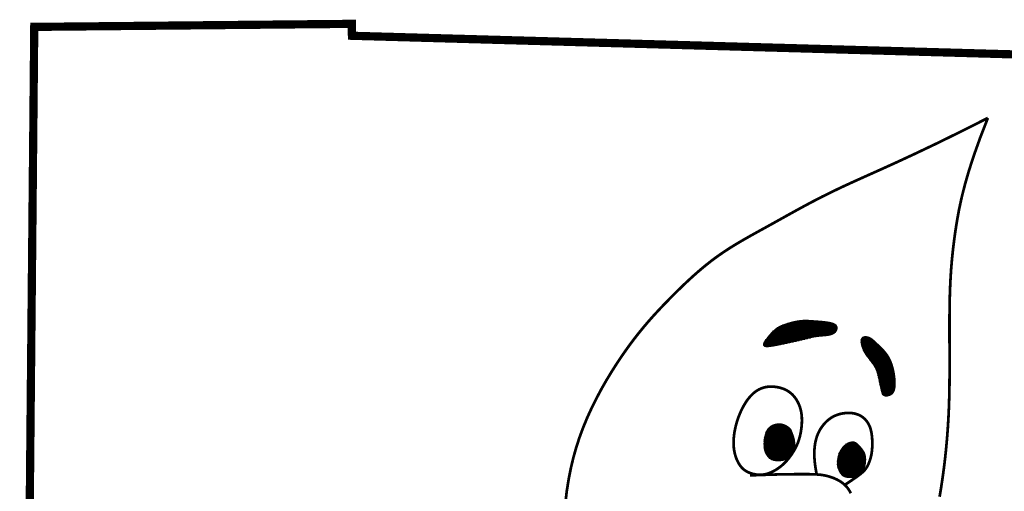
# Model space of a CAD drawing. Header units: inches. Extents: x 16.2 to 26.4, y 27.8 to 38.8.
# Tile 162 of 172: x 24.462 to 25.291, y 29.746 to 30.143. Entities that reach past the tile are written whole.
import ezdxf

# ---------------------------------------------------------------- set-up
doc = ezdxf.new("R2010")
doc.units = ezdxf.units.IN
doc.header["$MEASUREMENT"] = 0
doc.layers.add('BELMONT-BORDER', color=7, linetype='Continuous')
doc.layers.add('FACE', color=7, linetype='Continuous')
pattern_1 = [(360, (23.11635054, 27.02110816), (4e-19, 0.00057574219), []), (60, (23.11635054, 27.02110816), (-0.00049860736, 0.00028787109), []), (120, (23.11635054, 27.02110816), (-0.00049860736, -0.00028787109), [])]

msp = doc.modelspace()

# ---------------------------------------------------------------- hatches: boundary and pattern name
at = {"layer": 'FACE', "linetype": 'Continuous'}
h = msp.add_hatch(dxfattribs=at)
h.set_pattern_fill('NET3', color=256, scale=0.004606, style=0)
h.set_pattern_definition(pattern_1)
h.paths.add_polyline_path([(25.19929, 29.84143), (25.19909, 29.84312), (25.19884, 29.84476), (25.19855, 29.84637), (25.19822, 29.84794), (25.19785, 29.84946), (25.19745, 29.85094), (25.19701, 29.85236), (25.19654, 29.85372), (25.19603, 29.85502), (25.1955, 29.85628), (25.19492, 29.85748), (25.19429, 29.85865), (25.19361, 29.85979), (25.19287, 29.8609), (25.19207, 29.862), (25.1912, 29.86309), (25.19025, 29.86418), (25.18925, 29.86526), (25.18822, 29.86632), (25.18717, 29.86736), (25.18613, 29.86835), (25.18512, 29.8693), (25.18416, 29.87019), (25.18327, 29.87101), (25.18246, 29.87176), (25.18173, 29.87244), (25.18105, 29.87305), (25.1804, 29.8736), (25.17977, 29.87408), (25.17913, 29.87451), (25.17847, 29.87489), (25.17777, 29.87521), (25.17702, 29.87549), (25.17622, 29.87571), (25.17542, 29.87586), (25.17462, 29.87592), (25.17385, 29.87588), (25.17313, 29.87573), (25.17249, 29.87546), (25.17195, 29.87505), (25.17153, 29.87449), (25.17122, 29.8738), (25.17103, 29.87299), (25.17094, 29.87208), (25.17096, 29.87108), (25.17109, 29.87002), (25.17131, 29.86891), (25.17163, 29.86777), (25.17204, 29.86661), (25.17253, 29.86545), (25.17308, 29.86428), (25.1737, 29.86312), (25.17435, 29.86198), (25.17505, 29.86086), (25.17576, 29.85977), (25.17649, 29.85872), (25.17721, 29.85771), (25.17794, 29.85674), (25.17865, 29.85581), (25.17934, 29.8549), (25.18001, 29.85402), (25.18065, 29.85315), (25.18126, 29.8523), (25.18183, 29.85145), (25.18235, 29.8506), (25.18283, 29.84973), (25.18329, 29.84882), (25.18371, 29.84785), (25.18411, 29.84681), (25.18449, 29.84568), (25.18486, 29.84443), (25.18523, 29.84304), (25.18559, 29.84152), (25.18595, 29.83989), (25.18631, 29.8382), (25.18666, 29.8365), (25.18701, 29.83482), (25.18735, 29.83322), (25.18767, 29.83175), (25.18798, 29.83043), (25.18828, 29.82933), (25.18858, 29.82841), (25.1889, 29.82768), (25.18926, 29.8271), (25.18966, 29.82667), (25.19014, 29.82637), (25.19071, 29.82617), (25.19138, 29.82607), (25.19216, 29.82605), (25.19303, 29.82612), (25.19395, 29.8263), (25.19489, 29.8266), (25.19582, 29.82703), (25.1967, 29.82762), (25.19749, 29.82837), (25.19817, 29.82931), (25.1987, 29.83043), (25.19909, 29.83173), (25.19936, 29.83316), (25.19952, 29.83471), (25.19958, 29.83633), (25.19955, 29.83802), (25.19945, 29.83973)])
h.paths.add_polyline_path([(25.10551, 29.86984), (25.10774, 29.87032), (25.10995, 29.87081), (25.11212, 29.87129), (25.11424, 29.87176), (25.1163, 29.87223), (25.11828, 29.87269), (25.12019, 29.87313), (25.122, 29.87356), (25.1237, 29.87398), (25.12533, 29.87438), (25.12689, 29.87475), (25.1284, 29.8751), (25.12989, 29.87542), (25.13138, 29.87571), (25.13289, 29.87595), (25.13444, 29.87616), (25.13604, 29.87632), (25.13768, 29.87646), (25.13932, 29.8766), (25.14093, 29.87675), (25.14249, 29.87694), (25.14397, 29.87719), (25.14534, 29.87751), (25.14657, 29.87794), (25.14764, 29.87849), (25.14854, 29.87913), (25.14928, 29.87984), (25.14986, 29.88061), (25.15028, 29.88141), (25.15054, 29.88222), (25.15065, 29.88301), (25.15061, 29.88377), (25.15041, 29.88446), (25.15006, 29.8851), (25.14956, 29.88568), (25.14891, 29.88621), (25.1481, 29.88668), (25.14715, 29.88711), (25.14604, 29.88748), (25.14478, 29.8878), (25.14338, 29.88808), (25.14185, 29.88833), (25.14023, 29.88853), (25.13854, 29.88871), (25.13681, 29.88887), (25.13507, 29.889), (25.13336, 29.88913), (25.13169, 29.88925), (25.13008, 29.88937), (25.12854, 29.88948), (25.12704, 29.88957), (25.12556, 29.88963), (25.12409, 29.88966), (25.12262, 29.88963), (25.12111, 29.88955), (25.11956, 29.88941), (25.11796, 29.88919), (25.11632, 29.8889), (25.11465, 29.88856), (25.11299, 29.88817), (25.11136, 29.88774), (25.10976, 29.88729), (25.10823, 29.88681), (25.10679, 29.88633), (25.10545, 29.88584), (25.10419, 29.88534), (25.10302, 29.88481), (25.1019, 29.88424), (25.10083, 29.88362), (25.09979, 29.88294), (25.09877, 29.88217), (25.09774, 29.88131), (25.09671, 29.88035), (25.09567, 29.87931), (25.09465, 29.87821), (25.09366, 29.87707), (25.09272, 29.87591), (25.09183, 29.87476), (25.09102, 29.87364), (25.09031, 29.87258), (25.0897, 29.87159), (25.08922, 29.87068), (25.08891, 29.86987), (25.08877, 29.86916), (25.08885, 29.86857), (25.08917, 29.8681), (25.08976, 29.86776), (25.09063, 29.86757), (25.09182, 29.86752), (25.09328, 29.8676), (25.09497, 29.8678), (25.09686, 29.86809), (25.0989, 29.86846), (25.10105, 29.86889), (25.10326, 29.86935)])
h = msp.add_hatch(dxfattribs=at)
h.set_pattern_fill('NET3', color=256, scale=0.004606, style=0)
h.set_pattern_definition(pattern_1)
h.paths.add_polyline_path([(25.11154, 29.79805), (25.11195, 29.79711), (25.11236, 29.79614), (25.11276, 29.79515), (25.11314, 29.79415), (25.1135, 29.79315), (25.11384, 29.79217), (25.11413, 29.79121), (25.11437, 29.7903), (25.11457, 29.78944), (25.11471, 29.78862), (25.11481, 29.78786), (25.11488, 29.78714), (25.11491, 29.78646), (25.11492, 29.78583), (25.11491, 29.78524), (25.11489, 29.78468), (25.11487, 29.78416), (25.11483, 29.78367), (25.11478, 29.78321), (25.11472, 29.78276), (25.11465, 29.78233), (25.11456, 29.7819), (25.11444, 29.78148), (25.11431, 29.78104), (25.11415, 29.7806), (25.11397, 29.78014), (25.11377, 29.77969), (25.11356, 29.77922), (25.11334, 29.77876), (25.1131, 29.7783), (25.11286, 29.77785), (25.11262, 29.7774), (25.11237, 29.77697), (25.11213, 29.77656), (25.11189, 29.77616), (25.11165, 29.77579), (25.11141, 29.77544), (25.11118, 29.77513), (25.11095, 29.77484), (25.11072, 29.7746), (25.1105, 29.7744), (25.11028, 29.77423), (25.11006, 29.77409), (25.10984, 29.77396), (25.1096, 29.77385), (25.10936, 29.77373), (25.10909, 29.77361), (25.10881, 29.77347), (25.10851, 29.77332), (25.10817, 29.77314), (25.10781, 29.77296), (25.1074, 29.77276), (25.10695, 29.77256), (25.10644, 29.77237), (25.10588, 29.77218), (25.10526, 29.772), (25.10457, 29.77185), (25.10383, 29.77171), (25.10304, 29.7716), (25.10221, 29.77152), (25.10136, 29.77148), (25.10049, 29.77148), (25.09961, 29.77153), (25.09875, 29.77163), (25.09789, 29.77178), (25.09706, 29.77199), (25.09625, 29.77227), (25.09547, 29.7726), (25.09472, 29.77301), (25.09401, 29.77348), (25.09333, 29.77402), (25.0927, 29.77464), (25.09211, 29.77534), (25.09158, 29.77611), (25.09109, 29.77694), (25.09065, 29.77783), (25.09027, 29.77878), (25.08994, 29.77978), (25.08967, 29.78081), (25.08945, 29.78189), (25.08929, 29.78299), (25.08919, 29.78412), (25.08915, 29.78526), (25.08916, 29.78641), (25.08921, 29.78756), (25.08931, 29.7887), (25.08946, 29.78983), (25.08965, 29.79093), (25.08988, 29.792), (25.09014, 29.79305), (25.09045, 29.79405), (25.0908, 29.79501), (25.09119, 29.79593), (25.09162, 29.79679), (25.0921, 29.79761), (25.09262, 29.79837), (25.09319, 29.79906), (25.09382, 29.7997), (25.0945, 29.80028), (25.09526, 29.80079), (25.0961, 29.80125), (25.09702, 29.80164), (25.09804, 29.80198), (25.09917, 29.80225), (25.10041, 29.80245), (25.10175, 29.80255), (25.10319, 29.80249), (25.10472, 29.80221), (25.10633, 29.80168), (25.108, 29.80085), (25.10975, 29.79965)])
edge = h.paths.add_edge_path()
edge.add_line((25.15086, 29.76783), (25.15089, 29.76867))
edge.add_line((25.15089, 29.76867), (25.15092, 29.76941))
edge.add_line((25.15092, 29.76941), (25.15095, 29.77004))
edge.add_line((25.15095, 29.77004), (25.15099, 29.77059))
edge.add_line((25.15099, 29.77059), (25.15103, 29.77107))
edge.add_line((25.15103, 29.77107), (25.15107, 29.77149))
edge.add_line((25.15107, 29.77149), (25.1511, 29.77186))
edge.add_line((25.1511, 29.77186), (25.15115, 29.7722))
edge.add_line((25.15115, 29.7722), (25.15119, 29.77252))
edge.add_line((25.15119, 29.77252), (25.15123, 29.77281))
edge.add_line((25.15123, 29.77281), (25.15127, 29.7731))
edge.add_line((25.15127, 29.7731), (25.15131, 29.77336))
edge.add_line((25.15131, 29.77336), (25.15136, 29.77362))
edge.add_line((25.15136, 29.77362), (25.1514, 29.77386))
edge.add_line((25.1514, 29.77386), (25.15145, 29.7741))
edge.add_line((25.15145, 29.7741), (25.15149, 29.77434))
edge.add_line((25.15149, 29.77434), (25.15154, 29.77457))
edge.add_line((25.15154, 29.77457), (25.15159, 29.77479))
edge.add_line((25.15159, 29.77479), (25.15165, 29.77502))
edge.add_line((25.15165, 29.77502), (25.1517, 29.77524))
edge.add_line((25.1517, 29.77524), (25.15176, 29.77545))
edge.add_line((25.15176, 29.77545), (25.15182, 29.77567))
edge.add_line((25.15182, 29.77567), (25.15187, 29.77588))
edge.add_line((25.15187, 29.77588), (25.15193, 29.77609))
edge.add_line((25.15193, 29.77609), (25.152, 29.7763))
edge.add_line((25.152, 29.7763), (25.15206, 29.7765))
edge.add_line((25.15206, 29.7765), (25.15213, 29.7767))
edge.add_line((25.15213, 29.7767), (25.15219, 29.7769))
edge.add_line((25.15219, 29.7769), (25.15226, 29.77709))
edge.add_line((25.15226, 29.77709), (25.15233, 29.77729))
edge.add_line((25.15233, 29.77729), (25.1524, 29.77748))
edge.add_line((25.1524, 29.77748), (25.15247, 29.77766))
edge.add_line((25.15247, 29.77766), (25.15255, 29.77785))
edge.add_line((25.15255, 29.77785), (25.15262, 29.77803))
edge.add_line((25.15262, 29.77803), (25.1527, 29.77821))
edge.add_line((25.1527, 29.77821), (25.15277, 29.77839))
edge.add_line((25.15277, 29.77839), (25.15285, 29.77856))
edge.add_line((25.15285, 29.77856), (25.15293, 29.77874))
edge.add_line((25.15293, 29.77874), (25.15301, 29.77891))
edge.add_line((25.15301, 29.77891), (25.15309, 29.77907))
edge.add_line((25.15309, 29.77907), (25.15317, 29.77924))
edge.add_line((25.15317, 29.77924), (25.15326, 29.77941))
edge.add_line((25.15326, 29.77941), (25.15334, 29.77957))
edge.add_line((25.15334, 29.77957), (25.15343, 29.77973))
edge.add_line((25.15343, 29.77973), (25.15351, 29.77988))
edge.add_line((25.15351, 29.77988), (25.1536, 29.78004))
edge.add_line((25.1536, 29.78004), (25.15369, 29.78019))
edge.add_line((25.15369, 29.78019), (25.15378, 29.78035))
edge.add_line((25.15378, 29.78035), (25.15387, 29.7805))
edge.add_line((25.15387, 29.7805), (25.15396, 29.78065))
edge.add_line((25.15396, 29.78065), (25.15405, 29.78079))
edge.add_line((25.15405, 29.78079), (25.15414, 29.78094))
edge.add_line((25.15414, 29.78094), (25.15424, 29.78108))
edge.add_line((25.15424, 29.78108), (25.15433, 29.78122))
edge.add_line((25.15433, 29.78122), (25.15443, 29.78136))
edge.add_line((25.15443, 29.78136), (25.15452, 29.7815))
edge.add_line((25.15452, 29.7815), (25.15462, 29.78164))
edge.add_line((25.15462, 29.78164), (25.15471, 29.78177))
edge.add_line((25.15471, 29.78177), (25.15481, 29.7819))
edge.add_line((25.15481, 29.7819), (25.15491, 29.78204))
edge.add_line((25.15491, 29.78204), (25.15501, 29.78217))
edge.add_line((25.15501, 29.78217), (25.15511, 29.7823))
edge.add_line((25.15511, 29.7823), (25.15521, 29.78242))
edge.add_line((25.15521, 29.78242), (25.15531, 29.78255))
edge.add_line((25.15531, 29.78255), (25.15541, 29.78267))
edge.add_line((25.15541, 29.78267), (25.15551, 29.78279))
edge.add_line((25.15551, 29.78279), (25.15561, 29.78292))
edge.add_line((25.15561, 29.78292), (25.15571, 29.78303))
edge.add_line((25.15571, 29.78303), (25.15581, 29.78315))
edge.add_line((25.15581, 29.78315), (25.15592, 29.78327))
edge.add_line((25.15592, 29.78327), (25.15602, 29.78338))
edge.add_line((25.15602, 29.78338), (25.15612, 29.7835))
edge.add_line((25.15612, 29.7835), (25.15623, 29.78361))
edge.add_line((25.15623, 29.78361), (25.15633, 29.78372))
edge.add_line((25.15633, 29.78372), (25.15643, 29.78382))
edge.add_line((25.15643, 29.78382), (25.15654, 29.78393))
edge.add_line((25.15654, 29.78393), (25.15664, 29.78404))
edge.add_line((25.15664, 29.78404), (25.15675, 29.78414))
edge.add_line((25.15675, 29.78414), (25.15686, 29.78424))
edge.add_line((25.15686, 29.78424), (25.15696, 29.78434))
edge.add_line((25.15696, 29.78434), (25.15707, 29.78444))
edge.add_line((25.15707, 29.78444), (25.15717, 29.78454))
edge.add_line((25.15717, 29.78454), (25.15728, 29.78463))
edge.add_line((25.15728, 29.78463), (25.15739, 29.78472))
edge.add_line((25.15739, 29.78472), (25.15749, 29.78482))
edge.add_line((25.15749, 29.78482), (25.1576, 29.78491))
edge.add_line((25.1576, 29.78491), (25.15771, 29.78499))
edge.add_line((25.15771, 29.78499), (25.15781, 29.78508))
edge.add_line((25.15781, 29.78508), (25.15792, 29.78517))
edge.add_line((25.15792, 29.78517), (25.15803, 29.78525))
edge.add_line((25.15803, 29.78525), (25.15813, 29.78533))
edge.add_line((25.15813, 29.78533), (25.15824, 29.78541))
edge.add_line((25.15824, 29.78541), (25.15835, 29.78549))
edge.add_line((25.15835, 29.78549), (25.15846, 29.78557))
edge.add_line((25.15846, 29.78557), (25.15856, 29.78564))
edge.add_line((25.15856, 29.78564), (25.15867, 29.78571))
edge.add_line((25.15867, 29.78571), (25.15878, 29.78579))
edge.add_line((25.15878, 29.78579), (25.15888, 29.78586))
edge.add_line((25.15888, 29.78586), (25.15899, 29.78592))
edge.add_line((25.15899, 29.78592), (25.1591, 29.78599))
edge.add_line((25.1591, 29.78599), (25.1592, 29.78606))
edge.add_line((25.1592, 29.78606), (25.15931, 29.78612))
edge.add_line((25.15931, 29.78612), (25.15942, 29.78618))
edge.add_line((25.15942, 29.78618), (25.15952, 29.78624))
edge.add_line((25.15952, 29.78624), (25.15963, 29.7863))
edge.add_line((25.15963, 29.7863), (25.15974, 29.78635))
edge.add_line((25.15974, 29.78635), (25.15984, 29.78641))
edge.add_line((25.15984, 29.78641), (25.15995, 29.78646))
edge.add_line((25.15995, 29.78646), (25.16005, 29.78651))
edge.add_line((25.16005, 29.78651), (25.16016, 29.78656))
edge.add_line((25.16016, 29.78656), (25.16026, 29.78661))
edge.add_line((25.16026, 29.78661), (25.16036, 29.78665))
edge.add_line((25.16036, 29.78665), (25.16047, 29.7867))
edge.add_line((25.16047, 29.7867), (25.16057, 29.78674))
edge.add_line((25.16057, 29.78674), (25.16067, 29.78678))
edge.add_line((25.16067, 29.78678), (25.16078, 29.78682))
edge.add_line((25.16078, 29.78682), (25.16088, 29.78685))
edge.add_line((25.16088, 29.78685), (25.16098, 29.78689))
edge.add_line((25.16098, 29.78689), (25.16108, 29.78692))
edge.add_line((25.16108, 29.78692), (25.16118, 29.78695))
edge.add_line((25.16118, 29.78695), (25.16128, 29.78698))
edge.add_line((25.16128, 29.78698), (25.16138, 29.78701))
edge.add_line((25.16138, 29.78701), (25.16148, 29.78704))
edge.add_line((25.16148, 29.78704), (25.16158, 29.78706))
edge.add_line((25.16158, 29.78706), (25.16168, 29.78708))
edge.add_line((25.16168, 29.78708), (25.16177, 29.78711))
edge.add_line((25.16177, 29.78711), (25.16187, 29.78713))
edge.add_line((25.16187, 29.78713), (25.16197, 29.78714))
edge.add_line((25.16197, 29.78714), (25.16206, 29.78716))
edge.add_line((25.16206, 29.78716), (25.16216, 29.78717))
edge.add_line((25.16216, 29.78717), (25.16226, 29.78719))
edge.add_line((25.16226, 29.78719), (25.16235, 29.7872))
edge.add_line((25.16235, 29.7872), (25.16244, 29.78721))
edge.add_line((25.16244, 29.78721), (25.16253, 29.78723))
edge.add_line((25.16253, 29.78723), (25.16262, 29.78724))
edge.add_line((25.16262, 29.78724), (25.16271, 29.78726))
edge.add_line((25.16271, 29.78726), (25.1628, 29.78727))
edge.add_line((25.1628, 29.78727), (25.16289, 29.78729))
edge.add_line((25.16289, 29.78729), (25.16298, 29.7873))
edge.add_line((25.16298, 29.7873), (25.16306, 29.78732))
edge.add_line((25.16306, 29.78732), (25.16315, 29.78734))
edge.add_line((25.16315, 29.78734), (25.16323, 29.78735))
edge.add_line((25.16323, 29.78735), (25.16332, 29.78736))
edge.add_line((25.16332, 29.78736), (25.16341, 29.78738))
edge.add_line((25.16341, 29.78738), (25.16349, 29.78738))
edge.add_line((25.16349, 29.78738), (25.16358, 29.78739))
edge.add_line((25.16358, 29.78739), (25.16367, 29.7874))
edge.add_line((25.16367, 29.7874), (25.16376, 29.7874))
edge.add_line((25.16376, 29.7874), (25.16385, 29.7874))
edge.add_line((25.16385, 29.7874), (25.16394, 29.78739))
edge.add_line((25.16394, 29.78739), (25.16403, 29.78739))
edge.add_line((25.16403, 29.78739), (25.16412, 29.78738))
edge.add_line((25.16412, 29.78738), (25.16421, 29.78738))
edge.add_line((25.16421, 29.78738), (25.16431, 29.78737))
edge.add_line((25.16431, 29.78737), (25.1644, 29.78736))
edge.add_line((25.1644, 29.78736), (25.16449, 29.78734))
edge.add_line((25.16449, 29.78734), (25.16458, 29.78733))
edge.add_line((25.16458, 29.78733), (25.16467, 29.78731))
edge.add_line((25.16467, 29.78731), (25.16475, 29.78729))
edge.add_line((25.16475, 29.78729), (25.16483, 29.78727))
edge.add_line((25.16483, 29.78727), (25.16491, 29.78724))
edge.add_line((25.16491, 29.78724), (25.16498, 29.78721))
edge.add_line((25.16498, 29.78721), (25.16505, 29.78718))
edge.add_line((25.16505, 29.78718), (25.16512, 29.78716))
edge.add_line((25.16512, 29.78716), (25.16519, 29.78713))
edge.add_line((25.16519, 29.78713), (25.16525, 29.7871))
edge.add_line((25.16525, 29.7871), (25.16532, 29.78707))
edge.add_line((25.16532, 29.78707), (25.16538, 29.78704))
edge.add_line((25.16538, 29.78704), (25.16545, 29.78701))
edge.add_line((25.16545, 29.78701), (25.16551, 29.78699))
edge.add_line((25.16551, 29.78699), (25.16558, 29.78696))
edge.add_line((25.16558, 29.78696), (25.16565, 29.78694))
edge.add_line((25.16565, 29.78694), (25.16572, 29.78691))
edge.add_line((25.16572, 29.78691), (25.16579, 29.78689))
edge.add_line((25.16579, 29.78689), (25.16586, 29.78686))
edge.add_line((25.16586, 29.78686), (25.16594, 29.78683))
edge.add_line((25.16594, 29.78683), (25.16601, 29.7868))
edge.add_line((25.16601, 29.7868), (25.16609, 29.78676))
edge.add_line((25.16609, 29.78676), (25.16617, 29.78672))
edge.add_line((25.16617, 29.78672), (25.16625, 29.78668))
edge.add_line((25.16625, 29.78668), (25.16633, 29.78664))
edge.add_line((25.16633, 29.78664), (25.16641, 29.7866))
edge.add_line((25.16641, 29.7866), (25.16649, 29.78655))
edge.add_line((25.16649, 29.78655), (25.16657, 29.7865))
edge.add_line((25.16657, 29.7865), (25.16665, 29.78645))
edge.add_line((25.16665, 29.78645), (25.16672, 29.78639))
edge.add_line((25.16672, 29.78639), (25.1668, 29.78634))
edge.add_line((25.1668, 29.78634), (25.16688, 29.78628))
edge.add_line((25.16688, 29.78628), (25.16695, 29.78622))
edge.add_line((25.16695, 29.78622), (25.16702, 29.78616))
edge.add_line((25.16702, 29.78616), (25.16709, 29.7861))
edge.add_line((25.16709, 29.7861), (25.16716, 29.78603))
edge.add_line((25.16716, 29.78603), (25.16723, 29.78597))
edge.add_line((25.16723, 29.78597), (25.1673, 29.78591))
edge.add_line((25.1673, 29.78591), (25.16736, 29.78585))
edge.add_line((25.16736, 29.78585), (25.16743, 29.78579))
edge.add_line((25.16743, 29.78579), (25.16749, 29.78572))
edge.add_line((25.16749, 29.78572), (25.16756, 29.78566))
edge.add_line((25.16756, 29.78566), (25.16763, 29.78559))
edge.add_line((25.16763, 29.78559), (25.1677, 29.78552))
edge.add_line((25.1677, 29.78552), (25.16777, 29.78545))
edge.add_line((25.16777, 29.78545), (25.16785, 29.78538))
edge.add_line((25.16785, 29.78538), (25.16793, 29.78531))
edge.add_line((25.16793, 29.78531), (25.16802, 29.78522))
edge.add_line((25.16802, 29.78522), (25.16812, 29.78514))
edge.add_line((25.16812, 29.78514), (25.16822, 29.78504))
edge.add_line((25.16822, 29.78504), (25.16833, 29.78494))
edge.add_line((25.16833, 29.78494), (25.16846, 29.78483))
edge.add_line((25.16846, 29.78483), (25.16859, 29.78471))
edge.add_line((25.16859, 29.78471), (25.16874, 29.78458))
edge.add_line((25.16874, 29.78458), (25.1689, 29.78443))
edge.add_line((25.1689, 29.78443), (25.16906, 29.78428))
edge.add_line((25.16906, 29.78428), (25.16923, 29.78412))
edge.add_line((25.16923, 29.78412), (25.16941, 29.78395))
edge.add_line((25.16941, 29.78395), (25.16959, 29.78377))
edge.add_line((25.16959, 29.78377), (25.16977, 29.78357))
edge.add_line((25.16977, 29.78357), (25.16995, 29.78337))
edge.add_line((25.16995, 29.78337), (25.17014, 29.78316))
edge.add_line((25.17014, 29.78316), (25.17033, 29.78293))
edge.add_line((25.17033, 29.78293), (25.17052, 29.78269))
edge.add_line((25.17052, 29.78269), (25.17072, 29.78244))
edge.add_line((25.17072, 29.78244), (25.17094, 29.78217))
edge.add_line((25.17094, 29.78217), (25.17116, 29.78188))
edge.add_line((25.17116, 29.78188), (25.17139, 29.78158))
edge.add_line((25.17139, 29.78158), (25.17164, 29.78126))
edge.add_line((25.17164, 29.78126), (25.17189, 29.78092))
edge.add_line((25.17189, 29.78092), (25.17215, 29.78057))
edge.add_line((25.17215, 29.78057), (25.17241, 29.78021))
edge.add_line((25.17241, 29.78021), (25.17266, 29.77984))
edge.add_line((25.17266, 29.77984), (25.1729, 29.77947))
edge.add_line((25.1729, 29.77947), (25.17312, 29.7791))
edge.add_line((25.17312, 29.7791), (25.17333, 29.77873))
edge.add_line((25.17333, 29.77873), (25.17351, 29.77837))
edge.add_line((25.17351, 29.77837), (25.17367, 29.77801))
edge.add_line((25.17367, 29.77801), (25.17382, 29.77765))
edge.add_line((25.17382, 29.77765), (25.17394, 29.7773))
edge.add_line((25.17394, 29.7773), (25.17405, 29.77695))
edge.add_line((25.17405, 29.77695), (25.17414, 29.77659))
edge.add_line((25.17414, 29.77659), (25.17423, 29.77623))
edge.add_line((25.17423, 29.77623), (25.17431, 29.77587))
edge.add_line((25.17431, 29.77587), (25.17438, 29.7755))
edge.add_line((25.17438, 29.7755), (25.17444, 29.77512))
edge.add_line((25.17444, 29.77512), (25.17449, 29.77473))
edge.add_line((25.17449, 29.77473), (25.17454, 29.77432))
edge.add_line((25.17454, 29.77432), (25.17458, 29.77389))
edge.add_line((25.17458, 29.77389), (25.17461, 29.77343))
edge.add_line((25.17461, 29.77343), (25.17463, 29.77295))
edge.add_line((25.17463, 29.77295), (25.17463, 29.77243))
edge.add_line((25.17463, 29.77243), (25.17462, 29.77187))
edge.add_line((25.17462, 29.77187), (25.1746, 29.77129))
edge.add_line((25.1746, 29.77129), (25.17457, 29.77069))
edge.add_line((25.17457, 29.77069), (25.17452, 29.77006))
edge.add_line((25.17452, 29.77006), (25.17445, 29.76943))
edge.add_line((25.17445, 29.76943), (25.17436, 29.7688))
edge.add_line((25.17436, 29.7688), (25.17425, 29.76817))
edge.add_line((25.17425, 29.76817), (25.17411, 29.76755))
edge.add_line((25.17411, 29.76755), (25.17395, 29.76696))
edge.add_line((25.17395, 29.76696), (25.17377, 29.76637))
edge.add_line((25.17377, 29.76637), (25.17356, 29.76581))
edge.add_line((25.17356, 29.76581), (25.17333, 29.76527))
edge.add_line((25.17333, 29.76527), (25.17307, 29.76475))
edge.add_line((25.17307, 29.76475), (25.17279, 29.76426))
edge.add_line((25.17279, 29.76426), (25.17249, 29.76378))
edge.add_line((25.17249, 29.76378), (25.17216, 29.76333))
edge.add_line((25.17216, 29.76333), (25.17181, 29.7629))
edge.add_line((25.17181, 29.7629), (25.17143, 29.7625))
edge.add_line((25.17143, 29.7625), (25.17104, 29.76211))
edge.add_line((25.17104, 29.76211), (25.17063, 29.76174))
edge.add_line((25.17063, 29.76174), (25.17021, 29.76138))
edge.add_line((25.17021, 29.76138), (25.16978, 29.76103))
edge.add_line((25.16978, 29.76103), (25.16935, 29.76068))
edge.add_line((25.16935, 29.76068), (25.16891, 29.76034))
edge.add_line((25.16891, 29.76034), (25.16847, 29.76))
edge.add_line((25.16847, 29.76), (25.16803, 29.75967))
edge.add_line((25.16803, 29.75967), (25.16758, 29.75934))
edge.add_line((25.16758, 29.75934), (25.16713, 29.75903))
edge.add_line((25.16713, 29.75903), (25.16667, 29.75873))
edge.add_line((25.16667, 29.75873), (25.16619, 29.75846))
edge.add_line((25.16619, 29.75846), (25.1657, 29.75822))
edge.add_line((25.1657, 29.75822), (25.1652, 29.758))
edge.add_line((25.1652, 29.758), (25.16468, 29.75783))
edge.add_line((25.16468, 29.75783), (25.16414, 29.75768))
edge.add_line((25.16414, 29.75768), (25.1636, 29.75757))
edge.add_line((25.1636, 29.75757), (25.16304, 29.75749))
edge.add_line((25.16304, 29.75749), (25.16248, 29.75744))
edge.add_line((25.16248, 29.75744), (25.16191, 29.75741))
edge.add_line((25.16191, 29.75741), (25.16134, 29.7574))
edge.add_line((25.16134, 29.7574), (25.16078, 29.75742))
edge.add_line((25.16078, 29.75742), (25.16022, 29.75745))
edge.add_line((25.16022, 29.75745), (25.15967, 29.7575))
edge.add_line((25.15967, 29.7575), (25.15914, 29.75757))
edge.add_line((25.15914, 29.75757), (25.15862, 29.75766))
edge.add_line((25.15862, 29.75766), (25.15811, 29.75777))
edge.add_line((25.15811, 29.75777), (25.15763, 29.75789))
edge.add_line((25.15763, 29.75789), (25.15718, 29.75804))
edge.add_line((25.15718, 29.75804), (25.15675, 29.7582))
edge.add_line((25.15675, 29.7582), (25.15635, 29.75838))
edge.add_line((25.15635, 29.75838), (25.15597, 29.75858))
edge.add_line((25.15597, 29.75858), (25.15561, 29.75882))
edge.add_line((25.15561, 29.75882), (25.15527, 29.7591))
edge.add_line((25.15527, 29.7591), (25.15493, 29.75941))
edge.add_line((25.15493, 29.75941), (25.15459, 29.75978))
edge.add_line((25.15459, 29.75978), (25.15424, 29.76021))
edge.add_line((25.15424, 29.76021), (25.15389, 29.7607))
edge.add_line((25.15389, 29.7607), (25.15351, 29.76126))
edge.add_line((25.15351, 29.76126), (25.15313, 29.7619))
edge.add_line((25.15313, 29.7619), (25.15274, 29.76262))
edge.add_line((25.15274, 29.76262), (25.15235, 29.76343))
edge.add_line((25.15235, 29.76343), (25.15197, 29.76435))
edge.add_line((25.15197, 29.76435), (25.15161, 29.76536))
edge.add_line((25.15161, 29.76536), (25.15127, 29.7665))
edge.add_line((25.15127, 29.7665), (25.15096, 29.76775))

# ---------------------------------------------------------------- linework, layer by layer
at = {"layer": 'BELMONT-BORDER', "const_width": 0.00691}
msp.add_lwpolyline([(24.46593, 29.20107), (24.47474, 30.13649), (24.74207, 30.13905), (24.74219, 30.12902), (25.55745, 30.10611), (25.55752, 30.12032), (25.70791, 30.11735)], dxfattribs=at)
at = {"layer": 'FACE'}
for points, const_width in [([(25.27757, 30.05987), (25.25489, 30.04845), (25.23492, 30.03866), (25.21735, 30.03029), (25.20191, 30.02312), (25.1883, 30.01694), (25.17624, 30.01154), (25.16545, 30.00669), (25.15563, 30.00219), (25.14654, 29.99786), (25.13806, 29.99365), (25.13013, 29.98956), (25.12267, 29.98559), (25.11561, 29.98174), (25.10887, 29.97801), (25.10238, 29.97439), (25.09607, 29.97088), (25.08988, 29.96746), (25.0838, 29.96412), (25.07782, 29.9608), (25.07195, 29.95746), (25.06619, 29.95408), (25.06053, 29.9506), (25.05497, 29.94699), (25.04953, 29.9432), (25.04419, 29.93922), (25.03895, 29.93505), (25.03382, 29.93074), (25.0288, 29.9263), (25.02389, 29.92177), (25.01908, 29.91718), (25.01437, 29.91256), (25.00978, 29.90794), (25.00528, 29.90333), (25.00087, 29.8987), (24.99651, 29.89399), (24.99218, 29.88913), (24.98787, 29.88408), (24.98353, 29.87878), (24.97916, 29.87316), (24.97472, 29.86718), (24.9702, 29.86079), (24.96564, 29.85401), (24.96109, 29.8469), (24.9566, 29.8395), (24.95223, 29.83185), (24.94803, 29.82399), (24.94404, 29.81597), (24.94031, 29.80783), (24.9369, 29.79959), (24.9338, 29.79124), (24.93102, 29.78271), (24.92856, 29.77396), (24.92641, 29.76494), (24.92458, 29.75561), (24.92305, 29.7459), (24.92184, 29.73579)], 0.0023), ([(25.27757, 30.05987), (25.27115, 30.04339), (25.26586, 30.02861), (25.26156, 30.01534), (25.25812, 30.00338), (25.2554, 29.99254), (25.25326, 29.98263), (25.25159, 29.97345), (25.25023, 29.96482), (25.24909, 29.95655), (25.24812, 29.94853), (25.24731, 29.94068), (25.24666, 29.93289), (25.24615, 29.92506), (25.24577, 29.91712), (25.2455, 29.90895), (25.24534, 29.90047), (25.24526, 29.89161), (25.24525, 29.88242), (25.24528, 29.87299), (25.24532, 29.86341), (25.24534, 29.85374), (25.24532, 29.84409), (25.24524, 29.83452), (25.24505, 29.82513), (25.24476, 29.81598), (25.24434, 29.80706), (25.2438, 29.79835), (25.24315, 29.78983), (25.24239, 29.78146), (25.24151, 29.77322), (25.24053, 29.7651), (25.23943, 29.75706), (25.23823, 29.7491), (25.23693, 29.74122)], 0.0023), ([(25.13342, 29.76002), (25.13274, 29.76388), (25.13221, 29.76735), (25.13183, 29.7705), (25.13159, 29.77334), (25.13146, 29.77594), (25.13145, 29.77832), (25.13153, 29.78053), (25.13169, 29.78262), (25.13193, 29.78461), (25.13224, 29.78653), (25.13262, 29.78837), (25.13308, 29.79014), (25.13362, 29.79185), (25.13423, 29.7935), (25.13493, 29.79509), (25.13571, 29.79664), (25.13657, 29.79815), (25.13751, 29.7996), (25.13852, 29.80099), (25.1396, 29.80232), (25.14074, 29.80358), (25.14193, 29.80475), (25.14316, 29.80584), (25.14444, 29.80684), (25.14575, 29.80773), (25.14709, 29.80852), (25.14846, 29.80922), (25.14987, 29.80982), (25.15131, 29.81034), (25.15278, 29.81077), (25.15427, 29.81112), (25.1558, 29.81139), (25.15736, 29.81159), (25.15893, 29.8117), (25.1605, 29.81173), (25.16207, 29.81168), (25.16361, 29.81153), (25.16512, 29.81128), (25.16659, 29.81092), (25.168, 29.81046), (25.16934, 29.80989), (25.1706, 29.80921), (25.17179, 29.80844), (25.1729, 29.80758), (25.17394, 29.80664), (25.17488, 29.80563), (25.17574, 29.80456), (25.17652, 29.80343), (25.1772, 29.80225), (25.1778, 29.80103), (25.17832, 29.79976), (25.17876, 29.79844), (25.17914, 29.79706), (25.17945, 29.79563), (25.17971, 29.79415), (25.17992, 29.7926), (25.18008, 29.791), (25.18019, 29.78935), (25.18026, 29.78767), (25.18029, 29.78599), (25.18026, 29.78432), (25.1802, 29.78266), (25.18008, 29.78105), (25.17993, 29.7795), (25.17972, 29.77803), (25.17948, 29.77662), (25.17919, 29.77528), (25.17888, 29.77401), (25.17853, 29.77279), (25.17816, 29.77164), (25.17776, 29.77053), (25.17734, 29.76948), (25.17691, 29.76847), (25.17645, 29.7675), (25.17593, 29.76655), (25.17536, 29.76562), (25.1747, 29.76469), (25.17395, 29.76377), (25.17309, 29.76283), (25.17209, 29.76188), (25.17096, 29.76089), (25.16966, 29.75984), (25.16817, 29.75873), (25.16647, 29.75751), (25.16453, 29.75617), (25.16234, 29.75468), (25.15988, 29.75303), (25.15712, 29.75118)], 0.0023), ([(25.11154, 29.79805), (25.11195, 29.79711), (25.11236, 29.79614), (25.11276, 29.79515), (25.11314, 29.79415), (25.1135, 29.79315), (25.11384, 29.79217), (25.11413, 29.79121), (25.11437, 29.7903), (25.11457, 29.78944), (25.11471, 29.78862), (25.11481, 29.78786), (25.11488, 29.78714), (25.11491, 29.78646), (25.11492, 29.78583), (25.11491, 29.78524), (25.11489, 29.78468), (25.11487, 29.78416), (25.11483, 29.78367), (25.11478, 29.78321), (25.11472, 29.78276), (25.11465, 29.78233), (25.11456, 29.7819), (25.11444, 29.78148), (25.11431, 29.78104), (25.11415, 29.7806), (25.11397, 29.78014), (25.11377, 29.77969), (25.11356, 29.77922), (25.11334, 29.77876), (25.1131, 29.7783), (25.11286, 29.77785), (25.11262, 29.7774), (25.11237, 29.77697), (25.11213, 29.77656), (25.11189, 29.77616), (25.11165, 29.77579), (25.11141, 29.77544), (25.11118, 29.77513), (25.11095, 29.77484), (25.11072, 29.7746), (25.1105, 29.7744), (25.11028, 29.77423), (25.11006, 29.77409), (25.10984, 29.77396), (25.1096, 29.77385), (25.10936, 29.77373), (25.10909, 29.77361), (25.10881, 29.77347), (25.10851, 29.77332), (25.10817, 29.77314), (25.10781, 29.77296), (25.1074, 29.77276), (25.10695, 29.77256), (25.10644, 29.77237), (25.10588, 29.77218), (25.10526, 29.772), (25.10457, 29.77185), (25.10383, 29.77171), (25.10304, 29.7716), (25.10221, 29.77152), (25.10136, 29.77148), (25.10049, 29.77148), (25.09961, 29.77153), (25.09875, 29.77163), (25.09789, 29.77178), (25.09706, 29.77199), (25.09625, 29.77227), (25.09547, 29.7726), (25.09472, 29.77301), (25.09401, 29.77348), (25.09333, 29.77402), (25.0927, 29.77464), (25.09211, 29.77534), (25.09158, 29.77611), (25.09109, 29.77694), (25.09065, 29.77783), (25.09027, 29.77878), (25.08994, 29.77978), (25.08967, 29.78081), (25.08945, 29.78189), (25.08929, 29.78299), (25.08919, 29.78412), (25.08915, 29.78526), (25.08916, 29.78641), (25.08921, 29.78756), (25.08931, 29.7887), (25.08946, 29.78983), (25.08965, 29.79093), (25.08988, 29.792), (25.09014, 29.79305), (25.09045, 29.79405), (25.0908, 29.79501), (25.09119, 29.79593), (25.09162, 29.79679), (25.0921, 29.79761), (25.09262, 29.79837), (25.09319, 29.79906), (25.09382, 29.7997), (25.0945, 29.80028), (25.09526, 29.80079), (25.0961, 29.80125), (25.09702, 29.80164), (25.09804, 29.80198), (25.09917, 29.80225), (25.10041, 29.80245), (25.10175, 29.80255), (25.10319, 29.80249), (25.10472, 29.80221), (25.10633, 29.80168), (25.108, 29.80085), (25.10975, 29.79965), (25.11154, 29.79805)], 0.000969), ([(25.15086, 29.76783), (25.15089, 29.76867), (25.15092, 29.76941), (25.15095, 29.77004), (25.15099, 29.77059), (25.15103, 29.77107), (25.15107, 29.77149), (25.1511, 29.77186), (25.15115, 29.7722), (25.15119, 29.77252), (25.15123, 29.77281), (25.15127, 29.7731), (25.15131, 29.77336), (25.15136, 29.77362), (25.1514, 29.77386), (25.15145, 29.7741), (25.15149, 29.77434), (25.15154, 29.77457), (25.15159, 29.77479), (25.15165, 29.77502), (25.1517, 29.77524), (25.15176, 29.77545), (25.15182, 29.77567), (25.15187, 29.77588), (25.15193, 29.77609), (25.152, 29.7763), (25.15206, 29.7765), (25.15213, 29.7767), (25.15219, 29.7769), (25.15226, 29.77709), (25.15233, 29.77729), (25.1524, 29.77748), (25.15247, 29.77766), (25.15255, 29.77785), (25.15262, 29.77803), (25.1527, 29.77821), (25.15277, 29.77839), (25.15285, 29.77856), (25.15293, 29.77874), (25.15301, 29.77891), (25.15309, 29.77907), (25.15317, 29.77924), (25.15326, 29.77941), (25.15334, 29.77957), (25.15343, 29.77973), (25.15351, 29.77988), (25.1536, 29.78004), (25.15369, 29.78019), (25.15378, 29.78035), (25.15387, 29.7805), (25.15396, 29.78065), (25.15405, 29.78079), (25.15414, 29.78094), (25.15424, 29.78108), (25.15433, 29.78122), (25.15443, 29.78136), (25.15452, 29.7815), (25.15462, 29.78164), (25.15471, 29.78177), (25.15481, 29.7819), (25.15491, 29.78204), (25.15501, 29.78217), (25.15511, 29.7823), (25.15521, 29.78242), (25.15531, 29.78255), (25.15541, 29.78267), (25.15551, 29.78279), (25.15561, 29.78292), (25.15571, 29.78303), (25.15581, 29.78315), (25.15592, 29.78327), (25.15602, 29.78338), (25.15612, 29.7835), (25.15623, 29.78361), (25.15633, 29.78372), (25.15643, 29.78382), (25.15654, 29.78393), (25.15664, 29.78404), (25.15675, 29.78414), (25.15686, 29.78424), (25.15696, 29.78434), (25.15707, 29.78444), (25.15717, 29.78454), (25.15728, 29.78463), (25.15739, 29.78472), (25.15749, 29.78482), (25.1576, 29.78491), (25.15771, 29.78499), (25.15781, 29.78508), (25.15792, 29.78517), (25.15803, 29.78525), (25.15813, 29.78533), (25.15824, 29.78541), (25.15835, 29.78549), (25.15846, 29.78557), (25.15856, 29.78564), (25.15867, 29.78571), (25.15878, 29.78579), (25.15888, 29.78586), (25.15899, 29.78592), (25.1591, 29.78599), (25.1592, 29.78606), (25.15931, 29.78612), (25.15942, 29.78618), (25.15952, 29.78624), (25.15963, 29.7863), (25.15974, 29.78635), (25.15984, 29.78641), (25.15995, 29.78646), (25.16005, 29.78651), (25.16016, 29.78656), (25.16026, 29.78661), (25.16036, 29.78665), (25.16047, 29.7867), (25.16057, 29.78674), (25.16067, 29.78678), (25.16078, 29.78682), (25.16088, 29.78685), (25.16098, 29.78689), (25.16108, 29.78692), (25.16118, 29.78695), (25.16128, 29.78698), (25.16138, 29.78701), (25.16148, 29.78704), (25.16158, 29.78706), (25.16168, 29.78708), (25.16177, 29.78711), (25.16187, 29.78713), (25.16197, 29.78714), (25.16206, 29.78716), (25.16216, 29.78717), (25.16226, 29.78719), (25.16235, 29.7872), (25.16244, 29.78721), (25.16253, 29.78723), (25.16262, 29.78724), (25.16271, 29.78726), (25.1628, 29.78727), (25.16289, 29.78729), (25.16298, 29.7873), (25.16306, 29.78732), (25.16315, 29.78734), (25.16323, 29.78735), (25.16332, 29.78736), (25.16341, 29.78738), (25.16349, 29.78738), (25.16358, 29.78739), (25.16367, 29.7874), (25.16376, 29.7874), (25.16385, 29.7874), (25.16394, 29.78739), (25.16403, 29.78739), (25.16412, 29.78738), (25.16421, 29.78738), (25.16431, 29.78737), (25.1644, 29.78736), (25.16449, 29.78734), (25.16458, 29.78733), (25.16467, 29.78731), (25.16475, 29.78729), (25.16483, 29.78727), (25.16491, 29.78724), (25.16498, 29.78721), (25.16505, 29.78718), (25.16512, 29.78716), (25.16519, 29.78713), (25.16525, 29.7871), (25.16532, 29.78707), (25.16538, 29.78704), (25.16545, 29.78701), (25.16551, 29.78699), (25.16558, 29.78696), (25.16565, 29.78694), (25.16572, 29.78691), (25.16579, 29.78689), (25.16586, 29.78686), (25.16594, 29.78683), (25.16601, 29.7868), (25.16609, 29.78676), (25.16617, 29.78672), (25.16625, 29.78668), (25.16633, 29.78664), (25.16641, 29.7866), (25.16649, 29.78655), (25.16657, 29.7865), (25.16665, 29.78645), (25.16672, 29.78639), (25.1668, 29.78634), (25.16688, 29.78628), (25.16695, 29.78622), (25.16702, 29.78616), (25.16709, 29.7861), (25.16716, 29.78603), (25.16723, 29.78597), (25.1673, 29.78591), (25.16736, 29.78585), (25.16743, 29.78579), (25.16749, 29.78572), (25.16756, 29.78566), (25.16763, 29.78559), (25.1677, 29.78552), (25.16777, 29.78545), (25.16785, 29.78538), (25.16793, 29.78531), (25.16802, 29.78522), (25.16812, 29.78514), (25.16822, 29.78504), (25.16833, 29.78494), (25.16846, 29.78483), (25.16859, 29.78471), (25.16874, 29.78458), (25.1689, 29.78443), (25.16906, 29.78428), (25.16923, 29.78412), (25.16941, 29.78395), (25.16959, 29.78377), (25.16977, 29.78357), (25.16995, 29.78337), (25.17014, 29.78316), (25.17033, 29.78293), (25.17052, 29.78269), (25.17072, 29.78244), (25.17094, 29.78217), (25.17116, 29.78188), (25.17139, 29.78158), (25.17164, 29.78126), (25.17189, 29.78092), (25.17215, 29.78057), (25.17241, 29.78021), (25.17266, 29.77984), (25.1729, 29.77947), (25.17312, 29.7791), (25.17333, 29.77873), (25.17351, 29.77837), (25.17367, 29.77801), (25.17382, 29.77765), (25.17394, 29.7773), (25.17405, 29.77695), (25.17414, 29.77659), (25.17423, 29.77623), (25.17431, 29.77587), (25.17438, 29.7755), (25.17444, 29.77512), (25.17449, 29.77473), (25.17454, 29.77432), (25.17458, 29.77389), (25.17461, 29.77343), (25.17463, 29.77295), (25.17463, 29.77243), (25.17462, 29.77187), (25.1746, 29.77129), (25.17457, 29.77069), (25.17452, 29.77006), (25.17445, 29.76943), (25.17436, 29.7688), (25.17425, 29.76817), (25.17411, 29.76755), (25.17395, 29.76696), (25.17377, 29.76637), (25.17356, 29.76581), (25.17333, 29.76527), (25.17307, 29.76475), (25.17279, 29.76426), (25.17249, 29.76378), (25.17216, 29.76333), (25.17181, 29.7629), (25.17143, 29.7625), (25.17104, 29.76211), (25.17063, 29.76174), (25.17021, 29.76138), (25.16978, 29.76103), (25.16935, 29.76068), (25.16891, 29.76034), (25.16847, 29.76), (25.16803, 29.75967), (25.16758, 29.75934), (25.16713, 29.75903), (25.16667, 29.75873), (25.16619, 29.75846), (25.1657, 29.75822), (25.1652, 29.758), (25.16468, 29.75783), (25.16414, 29.75768), (25.1636, 29.75757), (25.16304, 29.75749), (25.16248, 29.75744), (25.16191, 29.75741), (25.16134, 29.7574), (25.16078, 29.75742), (25.16022, 29.75745), (25.15967, 29.7575), (25.15914, 29.75757), (25.15862, 29.75766), (25.15811, 29.75777), (25.15763, 29.75789), (25.15718, 29.75804), (25.15675, 29.7582), (25.15635, 29.75838), (25.15597, 29.75858), (25.15561, 29.75882), (25.15527, 29.7591), (25.15493, 29.75941), (25.15459, 29.75978), (25.15424, 29.76021), (25.15389, 29.7607), (25.15351, 29.76126), (25.15313, 29.7619), (25.15274, 29.76262), (25.15235, 29.76343), (25.15197, 29.76435), (25.15161, 29.76536), (25.15127, 29.7665), (25.15096, 29.76775)], 0.000969), ([(25.07725, 29.75922), (25.08586, 29.75955), (25.09334, 29.7598), (25.0998, 29.75998), (25.10537, 29.7601), (25.11017, 29.76017), (25.11432, 29.76021), (25.11795, 29.76023), (25.12117, 29.76023), (25.1241, 29.76023), (25.12678, 29.76022), (25.12925, 29.76019), (25.13155, 29.76012), (25.1337, 29.76), (25.13575, 29.75983), (25.13773, 29.75959), (25.13968, 29.75927), (25.14162, 29.75886), (25.14354, 29.75837), (25.14544, 29.75778), (25.1473, 29.75711), (25.14911, 29.75636), (25.15085, 29.75553), (25.15251, 29.75461), (25.15407, 29.75362), (25.15554, 29.75255), (25.1569, 29.7514), (25.15815, 29.75016), (25.15931, 29.74882), (25.16037, 29.74737), (25.16133, 29.74581), (25.1622, 29.74412)], 0.0023)]:
    msp.add_lwpolyline(points, dxfattribs=dict(at, const_width=const_width))
for points, const_width in [([(25.10551, 29.86984), (25.10774, 29.87032), (25.10995, 29.87081), (25.11212, 29.87129), (25.11424, 29.87176), (25.1163, 29.87223), (25.11828, 29.87269), (25.12019, 29.87313), (25.122, 29.87356), (25.1237, 29.87398), (25.12533, 29.87438), (25.12689, 29.87475), (25.1284, 29.8751), (25.12989, 29.87542), (25.13138, 29.87571), (25.13289, 29.87595), (25.13444, 29.87616), (25.13604, 29.87632), (25.13768, 29.87646), (25.13932, 29.8766), (25.14093, 29.87675), (25.14249, 29.87694), (25.14397, 29.87719), (25.14534, 29.87751), (25.14657, 29.87794), (25.14764, 29.87849), (25.14854, 29.87913), (25.14928, 29.87984), (25.14986, 29.88061), (25.15028, 29.88141), (25.15054, 29.88222), (25.15065, 29.88301), (25.15061, 29.88377), (25.15041, 29.88446), (25.15006, 29.8851), (25.14956, 29.88568), (25.14891, 29.88621), (25.1481, 29.88668), (25.14715, 29.88711), (25.14604, 29.88748), (25.14478, 29.8878), (25.14338, 29.88808), (25.14185, 29.88833), (25.14023, 29.88853), (25.13854, 29.88871), (25.13681, 29.88887), (25.13507, 29.889), (25.13336, 29.88913), (25.13169, 29.88925), (25.13008, 29.88937), (25.12854, 29.88948), (25.12704, 29.88957), (25.12556, 29.88963), (25.12409, 29.88966), (25.12262, 29.88963), (25.12111, 29.88955), (25.11956, 29.88941), (25.11796, 29.88919), (25.11632, 29.8889), (25.11465, 29.88856), (25.11299, 29.88817), (25.11136, 29.88774), (25.10976, 29.88729), (25.10823, 29.88681), (25.10679, 29.88633), (25.10545, 29.88584), (25.10419, 29.88534), (25.10302, 29.88481), (25.1019, 29.88424), (25.10083, 29.88362), (25.09979, 29.88294), (25.09877, 29.88217), (25.09774, 29.88131), (25.09671, 29.88035), (25.09567, 29.87931), (25.09465, 29.87821), (25.09366, 29.87707), (25.09272, 29.87591), (25.09183, 29.87476), (25.09102, 29.87364), (25.09031, 29.87258), (25.0897, 29.87159), (25.08922, 29.87068), (25.08891, 29.86987), (25.08877, 29.86916), (25.08885, 29.86857), (25.08917, 29.8681), (25.08976, 29.86776), (25.09063, 29.86757), (25.09182, 29.86752), (25.09328, 29.8676), (25.09497, 29.8678), (25.09686, 29.86809), (25.0989, 29.86846), (25.10105, 29.86889), (25.10326, 29.86935)], 0.000969), ([(25.19929, 29.84143), (25.19909, 29.84312), (25.19884, 29.84476), (25.19855, 29.84637), (25.19822, 29.84794), (25.19785, 29.84946), (25.19745, 29.85094), (25.19701, 29.85236), (25.19654, 29.85372), (25.19603, 29.85502), (25.1955, 29.85628), (25.19492, 29.85748), (25.19429, 29.85865), (25.19361, 29.85979), (25.19287, 29.8609), (25.19207, 29.862), (25.1912, 29.86309), (25.19025, 29.86418), (25.18925, 29.86526), (25.18822, 29.86632), (25.18717, 29.86736), (25.18613, 29.86835), (25.18512, 29.8693), (25.18416, 29.87019), (25.18327, 29.87101), (25.18246, 29.87176), (25.18173, 29.87244), (25.18105, 29.87305), (25.1804, 29.8736), (25.17977, 29.87408), (25.17913, 29.87451), (25.17847, 29.87489), (25.17777, 29.87521), (25.17702, 29.87549), (25.17622, 29.87571), (25.17542, 29.87586), (25.17462, 29.87592), (25.17385, 29.87588), (25.17313, 29.87573), (25.17249, 29.87546), (25.17195, 29.87505), (25.17153, 29.87449), (25.17122, 29.8738), (25.17103, 29.87299), (25.17094, 29.87208), (25.17096, 29.87108), (25.17109, 29.87002), (25.17131, 29.86891), (25.17163, 29.86777), (25.17204, 29.86661), (25.17253, 29.86545), (25.17308, 29.86428), (25.1737, 29.86312), (25.17435, 29.86198), (25.17505, 29.86086), (25.17576, 29.85977), (25.17649, 29.85872), (25.17721, 29.85771), (25.17794, 29.85674), (25.17865, 29.85581), (25.17934, 29.8549), (25.18001, 29.85402), (25.18065, 29.85315), (25.18126, 29.8523), (25.18183, 29.85145), (25.18235, 29.8506), (25.18283, 29.84973), (25.18329, 29.84882), (25.18371, 29.84785), (25.18411, 29.84681), (25.18449, 29.84568), (25.18486, 29.84443), (25.18523, 29.84304), (25.18559, 29.84152), (25.18595, 29.83989), (25.18631, 29.8382), (25.18666, 29.8365), (25.18701, 29.83482), (25.18735, 29.83322), (25.18767, 29.83175), (25.18798, 29.83043), (25.18828, 29.82933), (25.18858, 29.82841), (25.1889, 29.82768), (25.18926, 29.8271), (25.18966, 29.82667), (25.19014, 29.82637), (25.19071, 29.82617), (25.19138, 29.82607), (25.19216, 29.82605), (25.19303, 29.82612), (25.19395, 29.8263), (25.19489, 29.8266), (25.19582, 29.82703), (25.1967, 29.82762), (25.19749, 29.82837), (25.19817, 29.82931), (25.1987, 29.83043), (25.19909, 29.83173), (25.19936, 29.83316), (25.19952, 29.83471), (25.19958, 29.83633), (25.19955, 29.83802), (25.19945, 29.83973)], 0.000969), ([(25.06935, 29.76699), (25.06834, 29.76842), (25.0674, 29.77001), (25.06652, 29.77176), (25.06573, 29.77366), (25.06504, 29.7757), (25.06446, 29.77786), (25.064, 29.78013), (25.06368, 29.78251), (25.06351, 29.78498), (25.06349, 29.78752), (25.0636, 29.79012), (25.06385, 29.79277), (25.06423, 29.79544), (25.06472, 29.79813), (25.06533, 29.8008), (25.06605, 29.80346), (25.06687, 29.80609), (25.06778, 29.80866), (25.06878, 29.81116), (25.06985, 29.81359), (25.071, 29.81592), (25.07221, 29.81814), (25.07347, 29.82023), (25.07478, 29.82219), (25.07614, 29.82399), (25.07753, 29.82564), (25.07896, 29.82713), (25.08042, 29.82848), (25.08192, 29.82967), (25.08346, 29.83071), (25.08503, 29.83159), (25.08663, 29.83233), (25.08826, 29.83291), (25.08993, 29.83336), (25.09161, 29.83367), (25.0933, 29.83385), (25.09501, 29.83391), (25.09672, 29.83386), (25.09842, 29.83371), (25.10012, 29.83347), (25.1018, 29.83313), (25.10346, 29.8327), (25.10509, 29.83216), (25.10669, 29.83151), (25.10826, 29.83072), (25.10977, 29.8298), (25.11123, 29.82874), (25.11263, 29.82752), (25.11397, 29.82614), (25.11522, 29.8246), (25.11639, 29.82292), (25.11745, 29.8211), (25.11839, 29.81915), (25.11921, 29.81709), (25.11988, 29.81491), (25.12039, 29.81264), (25.12074, 29.81029), (25.12094, 29.80788), (25.121, 29.80543), (25.12093, 29.80299), (25.12076, 29.80057), (25.12048, 29.79822), (25.12013, 29.79594), (25.11971, 29.79379), (25.11924, 29.79177), (25.11872, 29.78988), (25.11814, 29.7881), (25.11752, 29.78642), (25.11684, 29.78482), (25.11611, 29.78328), (25.11534, 29.78178), (25.11452, 29.78032), (25.11364, 29.77887), (25.11273, 29.77744), (25.11177, 29.77604), (25.11077, 29.77468), (25.10974, 29.77335), (25.10868, 29.77207), (25.10758, 29.77085), (25.10647, 29.76969), (25.10533, 29.7686), (25.10418, 29.76758), (25.10301, 29.76662), (25.10183, 29.76573), (25.10065, 29.7649), (25.09947, 29.76414), (25.0983, 29.76343), (25.09713, 29.76279), (25.09597, 29.76221), (25.09482, 29.76169), (25.09368, 29.76122), (25.09254, 29.76082), (25.09141, 29.76048), (25.09027, 29.7602), (25.08913, 29.75999), (25.08798, 29.75983), (25.08682, 29.75974), (25.08566, 29.75972), (25.08449, 29.75975), (25.08331, 29.75985), (25.08212, 29.76), (25.08093, 29.76022), (25.07974, 29.7605), (25.07854, 29.76084), (25.07733, 29.76124), (25.07614, 29.76172), (25.07495, 29.76228), (25.07377, 29.76295), (25.07262, 29.76374), (25.07149, 29.76467), (25.0704, 29.76575)], 0.0023)]:
    msp.add_lwpolyline(points, close=True, dxfattribs=dict(at, const_width=const_width))

doc.saveas('drawing.dxf')
